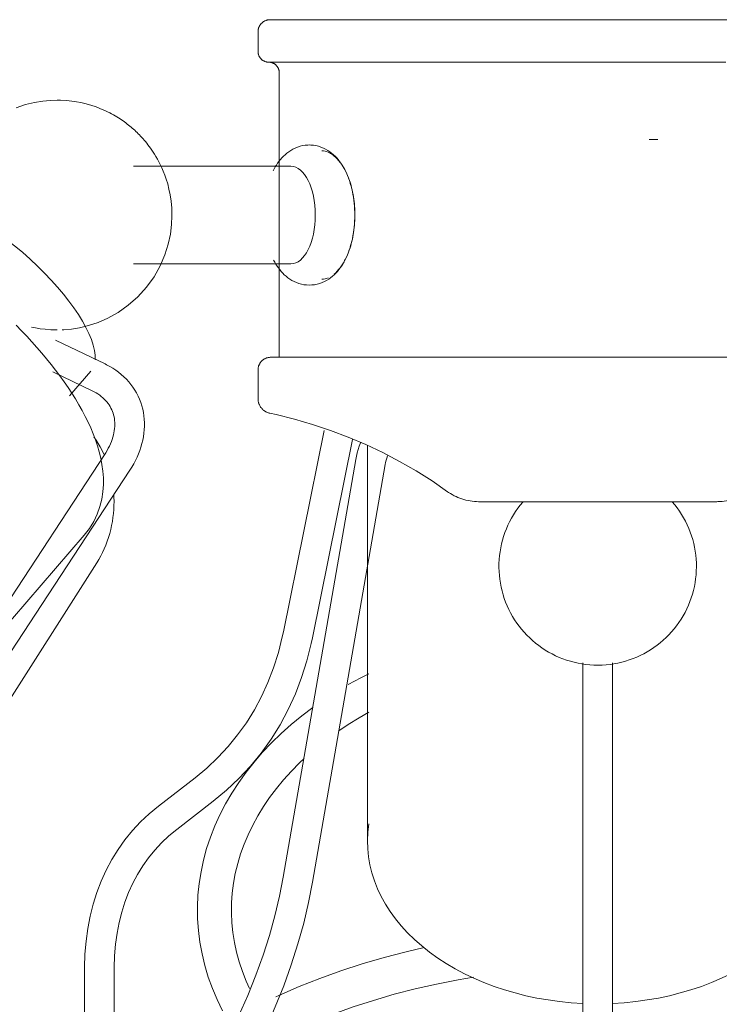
# Model space of a CAD drawing. Header units: millimetres. Extents: x 5734 to 11786, y -2931 to 7544.
# Tile 16 of 41: x 6540 to 6606, y 1591 to 1684. Entities that reach past the tile are written whole.
import ezdxf

# ---------------------------------------------------------------- set-up
doc = ezdxf.new("R2010")
doc.units = ezdxf.units.MM
doc.layers.add('E-LITE-EQPM', color=7, linetype='Continuous', lineweight=20)

# ---------------------------------------------------------------- blocks, each defined once
blk = doc.blocks.new('33710-13 - 33710-13 ALOHA Brown ceiling fan with light-522279-Alzado_PDF')
at = {"layer": 'E-LITE-EQPM'}
for p, q in [((6562.109, 1682.755), (6562.109, 1680.887)), ((6564.109, 1678.887), (6564.109, 1652.087)), ((6565.205, 1670.087), (6550.364, 1670.087)), ((6550.364, 1660.887), (6565.205, 1660.887)), ((6547.701, 1651.462), (6543.036, 1653.693)), ((6562.109, 1650.893), (6562.109, 1648.195)), ((6542.783, 1650.711), (6546.492, 1648.936)), ((6544.341, 1648.456), (6546.349, 1650.775)), ((6568.342, 1645.204), (6564.497, 1626.219)), ((6567.242, 1625.663), (6571.021, 1644.328)), ((6572.419, 1643.797), (6572.419, 1606.528)), ((6547.697, 1642.989), (6521.882, 1603.651)), ((6571.326, 1642.46), (6564.49, 1603.123)), ((6567.249, 1602.644), (6574.085, 1641.981)), ((6524.222, 1602.115), (6550.038, 1641.452)), ((6510.519, 1594.642), (6545.745, 1635.317)), ((6520.097, 1590.603), (6546.914, 1632.731)), ((6592.709, 1623.319), (6592.709, 1591.355)), ((6595.509, 1591.355), (6595.509, 1623.298)), ((6556.178, 1612.484), (6552.734, 1609.817)), ((6554.449, 1607.603), (6557.892, 1610.27)), ((6545.767, 1594.502), (6545.767, 1577.245)), ((6548.567, 1577.245), (6548.567, 1594.502))]:
    blk.add_line(p, q, dxfattribs=at)
at = {"layer": 'E-LITE-EQPM', "flags": 128}
for points in [[(6562.109, 1682.755), (6562.11, 1682.8), (6562.113, 1682.845), (6562.117, 1682.891), (6562.124, 1682.935), (6562.132, 1682.98), (6562.142, 1683.024), (6562.153, 1683.068), (6562.167, 1683.111), (6562.182, 1683.154), (6562.198, 1683.196), (6562.217, 1683.237), (6562.237, 1683.278), (6562.259, 1683.318), (6562.282, 1683.356), (6562.307, 1683.394), (6562.333, 1683.431), (6562.361, 1683.467), (6562.39, 1683.502), (6562.421, 1683.535), (6562.453, 1683.567), (6562.486, 1683.598), (6562.52, 1683.628), (6562.555, 1683.656), (6562.592, 1683.683), (6562.63, 1683.708), (6562.668, 1683.732), (6562.708, 1683.754), (6562.748, 1683.774), (6562.789, 1683.793), (6562.831, 1683.81), (6562.874, 1683.826), (6562.917, 1683.84), (6562.96, 1683.852), (6563.005, 1683.862), (6563.049, 1683.871), (6563.094, 1683.878), (6563.139, 1683.883), (6563.184, 1683.886), (6563.229, 1683.887), (6563.241, 1683.887)], [(6594.109, 1683.887), (6592.875, 1683.887), (6591.642, 1683.887), (6590.414, 1683.887), (6589.191, 1683.887), (6587.977, 1683.887), (6586.772, 1683.887), (6585.579, 1683.887), (6584.399, 1683.887), (6583.235, 1683.887), (6582.089, 1683.887), (6580.961, 1683.887), (6579.855, 1683.887), (6578.772, 1683.887), (6577.713, 1683.887), (6576.68, 1683.887), (6575.675, 1683.887), (6574.7, 1683.887), (6573.755, 1683.887), (6572.844, 1683.887), (6571.966, 1683.887), (6571.124, 1683.887), (6570.318, 1683.887), (6569.551, 1683.887), (6568.823, 1683.887), (6568.135, 1683.887), (6567.489, 1683.887), (6566.885, 1683.887), (6566.325, 1683.887), (6565.81, 1683.887), (6565.339, 1683.887), (6564.915, 1683.887), (6564.537, 1683.887), (6564.207, 1683.887), (6563.925, 1683.887), (6563.691, 1683.887), (6563.505, 1683.887), (6563.369, 1683.887), (6563.281, 1683.887), (6563.243, 1683.887), (6563.241, 1683.887)], [(6563.241, 1683.887), (6563.266, 1683.887), (6563.34, 1683.887), (6563.463, 1683.887), (6563.636, 1683.887), (6563.857, 1683.887), (6564.126, 1683.887), (6564.444, 1683.887)], [(6606.436, 1683.887), (6605.294, 1683.887), (6604.135, 1683.887), (6602.959, 1683.887), (6601.77, 1683.887), (6600.568, 1683.887), (6599.356, 1683.887), (6598.135, 1683.887), (6596.908, 1683.887), (6595.676, 1683.887), (6594.442, 1683.887), (6594.109, 1683.887)], [(6563.109, 1679.887), (6563.069, 1679.888), (6563.029, 1679.891), (6562.989, 1679.895), (6562.95, 1679.9), (6562.91, 1679.907), (6562.871, 1679.916), (6562.833, 1679.926), (6562.794, 1679.938), (6562.757, 1679.952), (6562.72, 1679.966), (6562.683, 1679.983), (6562.647, 1680), (6562.612, 1680.02), (6562.578, 1680.04), (6562.544, 1680.062), (6562.512, 1680.085), (6562.48, 1680.11), (6562.45, 1680.136), (6562.42, 1680.163), (6562.392, 1680.191), (6562.364, 1680.22), (6562.338, 1680.25), (6562.313, 1680.282), (6562.29, 1680.314), (6562.268, 1680.347), (6562.247, 1680.381), (6562.227, 1680.416), (6562.209, 1680.452), (6562.192, 1680.488), (6562.177, 1680.525), (6562.163, 1680.563), (6562.151, 1680.601), (6562.14, 1680.639), (6562.131, 1680.678), (6562.124, 1680.717), (6562.118, 1680.757), (6562.113, 1680.797), (6562.11, 1680.837), (6562.109, 1680.877), (6562.109, 1680.887)], [(6564.411, 1679.887), (6564.079, 1679.887), (6563.795, 1679.887), (6563.56, 1679.887), (6563.374, 1679.887), (6563.237, 1679.887), (6563.149, 1679.887), (6563.111, 1679.887), (6563.109, 1679.887)], [(6563.109, 1679.887), (6563.134, 1679.887), (6563.208, 1679.887), (6563.332, 1679.887), (6563.505, 1679.887), (6563.727, 1679.887), (6563.998, 1679.887), (6564.316, 1679.887), (6564.683, 1679.887), (6565.096, 1679.887), (6565.556, 1679.887), (6566.062, 1679.887), (6566.612, 1679.887), (6567.207, 1679.887), (6567.844, 1679.887), (6568.524, 1679.887), (6569.244, 1679.887), (6570.004, 1679.887), (6570.803, 1679.887), (6571.639, 1679.887), (6572.511, 1679.887), (6573.418, 1679.887), (6574.357, 1679.887), (6575.329, 1679.887), (6576.33, 1679.887), (6577.36, 1679.887), (6578.416, 1679.887), (6579.498, 1679.887), (6580.603, 1679.887), (6581.73, 1679.887), (6582.876, 1679.887), (6584.04, 1679.887), (6585.221, 1679.887), (6586.416, 1679.887), (6587.623, 1679.887), (6588.84, 1679.887), (6590.066, 1679.887), (6591.298, 1679.887), (6592.535, 1679.887), (6593.774, 1679.887), (6594.109, 1679.887)], [(6564.109, 1678.887), (6564.108, 1678.927), (6564.106, 1678.967), (6564.102, 1679.007), (6564.096, 1679.047), (6564.089, 1679.086), (6564.08, 1679.125), (6564.07, 1679.164), (6564.058, 1679.202), (6564.045, 1679.24), (6564.03, 1679.277), (6564.014, 1679.313), (6563.996, 1679.349), (6563.977, 1679.384), (6563.956, 1679.419), (6563.934, 1679.452), (6563.911, 1679.485), (6563.887, 1679.516), (6563.861, 1679.547), (6563.834, 1679.576), (6563.806, 1679.605), (6563.777, 1679.632), (6563.746, 1679.658), (6563.715, 1679.683), (6563.683, 1679.707), (6563.649, 1679.729), (6563.615, 1679.75), (6563.58, 1679.769), (6563.545, 1679.787), (6563.508, 1679.804), (6563.471, 1679.819), (6563.434, 1679.833), (6563.396, 1679.845), (6563.357, 1679.856), (6563.318, 1679.865), (6563.279, 1679.873), (6563.239, 1679.879), (6563.2, 1679.883), (6563.16, 1679.886), (6563.12, 1679.887), (6563.109, 1679.887)], [(6594.109, 1679.887), (6595.349, 1679.887), (6596.586, 1679.887), (6597.82, 1679.887), (6599.048, 1679.887), (6600.268, 1679.887), (6601.478, 1679.887), (6602.676, 1679.887), (6603.861, 1679.887), (6605.03, 1679.887), (6606.181, 1679.887)], [(6543.18, 1676.31), (6542.537, 1676.291), (6541.83, 1676.225), (6541.057, 1676.099), (6540.219, 1675.897), (6539.324, 1675.599)], [(6543.643, 1654.679), (6543.823, 1654.684), (6544.53, 1654.75), (6545.304, 1654.875), (6546.141, 1655.078), (6547.037, 1655.375), (6547.975, 1655.785), (6548.934, 1656.321), (6549.883, 1656.99), (6550.785, 1657.787), (6551.605, 1658.694), (6552.312, 1659.68), (6552.89, 1660.708), (6553.334, 1661.741), (6553.65, 1662.746), (6553.854, 1663.699), (6553.965, 1664.585), (6554.002, 1665.397), (6553.983, 1666.134), (6553.923, 1666.799), (6553.833, 1667.397), (6553.722, 1667.935), (6553.598, 1668.42), (6553.465, 1668.857), (6553.327, 1669.252), (6553.187, 1669.61), (6553.046, 1669.936), (6552.906, 1670.235), (6552.767, 1670.509), (6552.631, 1670.761), (6552.497, 1670.995), (6552.365, 1671.211), (6552.236, 1671.413), (6552.109, 1671.603), (6551.985, 1671.78), (6551.863, 1671.948), (6551.743, 1672.106), (6551.624, 1672.257), (6551.508, 1672.4), (6551.392, 1672.536), (6551.278, 1672.667), (6551.165, 1672.793), (6551.052, 1672.915), (6550.94, 1673.032), (6550.828, 1673.145), (6550.715, 1673.256), (6550.603, 1673.363), (6550.49, 1673.469), (6550.376, 1673.571), (6550.261, 1673.672), (6550.144, 1673.772), (6550.026, 1673.87), (6549.906, 1673.967), (6549.783, 1674.062), (6549.657, 1674.158), (6549.529, 1674.252), (6549.396, 1674.347), (6549.26, 1674.441), (6549.118, 1674.535), (6548.972, 1674.63), (6548.82, 1674.724), (6548.661, 1674.82), (6548.494, 1674.915), (6548.32, 1675.012), (6548.136, 1675.109), (6547.941, 1675.206), (6547.735, 1675.305), (6547.515, 1675.404), (6547.281, 1675.503), (6547.029, 1675.602), (6546.758, 1675.701), (6546.465, 1675.799), (6546.148, 1675.895), (6545.802, 1675.987), (6545.425, 1676.075), (6545.011, 1676.154), (6544.556, 1676.222), (6544.055, 1676.274), (6543.502, 1676.305), (6543.18, 1676.31)], [(6563.531, 1669.652), (6563.628, 1669.838), (6563.732, 1670.019), (6563.842, 1670.198), (6563.958, 1670.372), (6564.082, 1670.542), (6564.214, 1670.707), (6564.354, 1670.868), (6564.503, 1671.024), (6564.661, 1671.173), (6564.829, 1671.316), (6565.008, 1671.452), (6565.198, 1671.578), (6565.399, 1671.694), (6565.61, 1671.798), (6565.833, 1671.889), (6566.065, 1671.965), (6566.305, 1672.023), (6566.551, 1672.064), (6566.802, 1672.084), (6566.937, 1672.087)], [(6566.937, 1658.887), (6567.189, 1658.897), (6567.438, 1658.927), (6567.682, 1658.976), (6567.918, 1659.043), (6568.146, 1659.126), (6568.363, 1659.223), (6568.57, 1659.333), (6568.766, 1659.454), (6568.951, 1659.584), (6569.125, 1659.723), (6569.288, 1659.869), (6569.442, 1660.022), (6569.587, 1660.18), (6569.723, 1660.343), (6569.851, 1660.511), (6569.971, 1660.683), (6570.085, 1660.859), (6570.192, 1661.039), (6570.292, 1661.222), (6570.387, 1661.409), (6570.475, 1661.599), (6570.559, 1661.793), (6570.636, 1661.989), (6570.709, 1662.188), (6570.777, 1662.391), (6570.84, 1662.596), (6570.898, 1662.803), (6570.952, 1663.013), (6571, 1663.225), (6571.044, 1663.439), (6571.084, 1663.655), (6571.119, 1663.873), (6571.149, 1664.092), (6571.175, 1664.312), (6571.197, 1664.534), (6571.214, 1664.756), (6571.226, 1664.979), (6571.234, 1665.203), (6571.237, 1665.427), (6571.236, 1665.651), (6571.231, 1665.875), (6571.221, 1666.098), (6571.206, 1666.321), (6571.187, 1666.543), (6571.164, 1666.764), (6571.136, 1666.984), (6571.103, 1667.203), (6571.066, 1667.42), (6571.025, 1667.635), (6570.978, 1667.848), (6570.928, 1668.059), (6570.872, 1668.268), (6570.812, 1668.474), (6570.747, 1668.678), (6570.676, 1668.879), (6570.601, 1669.077), (6570.521, 1669.272), (6570.435, 1669.464), (6570.344, 1669.652), (6570.247, 1669.838), (6570.143, 1670.019), (6570.033, 1670.198), (6569.917, 1670.372), (6569.793, 1670.542), (6569.661, 1670.707), (6569.521, 1670.868), (6569.372, 1671.024), (6569.214, 1671.173), (6569.046, 1671.316), (6568.867, 1671.452), (6568.677, 1671.578), (6568.476, 1671.694), (6568.265, 1671.798), (6568.042, 1671.889), (6567.81, 1671.965), (6567.57, 1672.023), (6567.324, 1672.064), (6567.073, 1672.084), (6566.937, 1672.087)], [(6545.745, 1635.317), (6546.234, 1635.95), (6546.644, 1636.626), (6546.971, 1637.325), (6547.218, 1638.033), (6547.389, 1638.735), (6547.493, 1639.424), (6547.54, 1640.094), (6547.537, 1640.745), (6547.491, 1641.376), (6547.41, 1641.99), (6547.296, 1642.588), (6547.155, 1643.173), (6546.988, 1643.747), (6546.798, 1644.313), (6546.586, 1644.873), (6546.354, 1645.427), (6546.102, 1645.978), (6545.831, 1646.525), (6545.541, 1647.071), (6545.234, 1647.616), (6544.909, 1648.16), (6544.567, 1648.703), (6544.209, 1649.245), (6543.835, 1649.787), (6543.445, 1650.328), (6543.04, 1650.868), (6542.621, 1651.407), (6542.187, 1651.945), (6541.74, 1652.48), (6541.279, 1653.014), (6540.806, 1653.544), (6540.32, 1654.072), (6539.823, 1654.595), (6539.316, 1655.114)], [(6566.937, 1658.887), (6566.686, 1658.897), (6566.437, 1658.927), (6566.193, 1658.976), (6565.957, 1659.043), (6565.729, 1659.126), (6565.512, 1659.223), (6565.305, 1659.333), (6565.109, 1659.454), (6564.924, 1659.584), (6564.75, 1659.723), (6564.587, 1659.869), (6564.433, 1660.022), (6564.288, 1660.18), (6564.152, 1660.343), (6564.024, 1660.511), (6563.904, 1660.683), (6563.79, 1660.859), (6563.683, 1661.039), (6563.583, 1661.222)], [(6543.18, 1654.665), (6542.597, 1654.681), (6542.069, 1654.722), (6541.59, 1654.783), (6541.155, 1654.856), (6540.758, 1654.94)], [(6562.109, 1650.893), (6562.11, 1650.94), (6562.113, 1650.988), (6562.118, 1651.036), (6562.124, 1651.083), (6562.133, 1651.13), (6562.143, 1651.177), (6562.156, 1651.223), (6562.17, 1651.269), (6562.186, 1651.314), (6562.203, 1651.358), (6562.223, 1651.402), (6562.244, 1651.444), (6562.267, 1651.486), (6562.292, 1651.527), (6562.318, 1651.567), (6562.345, 1651.606), (6562.375, 1651.644), (6562.406, 1651.68), (6562.438, 1651.716), (6562.471, 1651.75), (6562.506, 1651.782), (6562.543, 1651.814), (6562.58, 1651.843), (6562.619, 1651.871), (6562.658, 1651.898), (6562.699, 1651.923), (6562.741, 1651.946), (6562.783, 1651.968), (6562.827, 1651.988), (6562.871, 1652.006), (6562.916, 1652.023), (6562.961, 1652.037), (6563.007, 1652.05), (6563.054, 1652.061), (6563.101, 1652.07), (6563.148, 1652.077), (6563.195, 1652.082), (6563.243, 1652.086), (6563.291, 1652.087), (6563.304, 1652.087)], [(6594.109, 1652.087), (6592.877, 1652.087), (6591.647, 1652.087), (6590.421, 1652.087), (6589.201, 1652.087), (6587.989, 1652.087), (6586.787, 1652.087), (6585.596, 1652.087), (6584.419, 1652.087), (6583.257, 1652.087), (6582.113, 1652.087), (6580.988, 1652.087), (6579.884, 1652.087), (6578.803, 1652.087), (6577.746, 1652.087), (6576.715, 1652.087), (6575.712, 1652.087), (6574.739, 1652.087), (6573.797, 1652.087), (6572.887, 1652.087), (6572.011, 1652.087), (6571.17, 1652.087), (6570.366, 1652.087), (6569.6, 1652.087), (6568.874, 1652.087), (6568.187, 1652.087), (6567.542, 1652.087), (6566.94, 1652.087), (6566.381, 1652.087), (6565.867, 1652.087), (6565.397, 1652.087), (6564.974, 1652.087), (6564.597, 1652.087), (6564.267, 1652.087), (6563.986, 1652.087), (6563.752, 1652.087), (6563.567, 1652.087), (6563.431, 1652.087), (6563.343, 1652.087), (6563.306, 1652.087), (6563.304, 1652.087)], [(6563.304, 1652.087), (6563.328, 1652.087), (6563.402, 1652.087), (6563.525, 1652.087), (6563.697, 1652.087), (6563.918, 1652.087), (6564.187, 1652.087), (6564.503, 1652.087), (6564.868, 1652.087)], [(6606.411, 1652.087), (6605.272, 1652.087), (6604.114, 1652.087), (6602.941, 1652.087), (6601.754, 1652.087), (6600.555, 1652.087), (6599.345, 1652.087), (6598.127, 1652.087), (6596.902, 1652.087), (6595.673, 1652.087), (6594.442, 1652.087), (6594.109, 1652.087)], [(6550.038, 1641.452), (6550.226, 1641.751), (6550.401, 1642.053), (6550.564, 1642.361), (6550.714, 1642.673), (6550.85, 1642.988), (6550.972, 1643.307), (6551.08, 1643.629), (6551.174, 1643.953), (6551.253, 1644.279), (6551.317, 1644.607), (6551.365, 1644.936), (6551.397, 1645.266), (6551.414, 1645.595), (6551.414, 1645.924), (6551.397, 1646.251), (6551.364, 1646.576), (6551.315, 1646.898), (6551.248, 1647.216), (6551.165, 1647.53), (6551.066, 1647.839), (6550.949, 1648.141), (6550.817, 1648.437), (6550.669, 1648.726), (6550.506, 1649.006), (6550.327, 1649.277), (6550.134, 1649.538), (6549.927, 1649.79), (6549.707, 1650.031), (6549.474, 1650.261), (6549.229, 1650.479), (6548.973, 1650.686), (6548.706, 1650.88), (6548.429, 1651.063), (6548.142, 1651.233), (6547.846, 1651.391), (6547.701, 1651.462)], [(6546.492, 1648.936), (6546.681, 1648.841), (6546.861, 1648.74), (6547.032, 1648.632), (6547.194, 1648.52), (6547.348, 1648.402), (6547.492, 1648.279), (6547.628, 1648.152), (6547.754, 1648.02), (6547.872, 1647.884), (6547.981, 1647.744), (6548.081, 1647.6), (6548.173, 1647.452), (6548.256, 1647.3), (6548.33, 1647.144), (6548.396, 1646.985), (6548.454, 1646.821), (6548.503, 1646.654), (6548.543, 1646.482), (6548.575, 1646.307), (6548.598, 1646.127), (6548.611, 1645.944), (6548.616, 1645.757), (6548.611, 1645.566), (6548.596, 1645.372), (6548.572, 1645.174), (6548.537, 1644.973), (6548.493, 1644.77), (6548.438, 1644.564), (6548.373, 1644.356), (6548.297, 1644.147), (6548.211, 1643.936), (6548.114, 1643.724), (6548.007, 1643.513), (6547.89, 1643.301), (6547.762, 1643.09), (6547.697, 1642.989)], [(6563.221, 1646.822), (6563.166, 1646.835), (6563.112, 1646.85), (6563.059, 1646.867), (6563.006, 1646.886), (6562.954, 1646.908), (6562.903, 1646.931), (6562.853, 1646.956), (6562.804, 1646.984), (6562.756, 1647.013), (6562.71, 1647.044), (6562.664, 1647.077), (6562.62, 1647.112), (6562.578, 1647.148), (6562.536, 1647.187), (6562.497, 1647.227), (6562.459, 1647.268), (6562.423, 1647.311), (6562.388, 1647.355), (6562.356, 1647.401), (6562.325, 1647.448), (6562.296, 1647.496), (6562.269, 1647.545), (6562.244, 1647.595), (6562.221, 1647.646), (6562.2, 1647.698), (6562.181, 1647.751), (6562.164, 1647.805), (6562.15, 1647.859), (6562.138, 1647.914), (6562.127, 1647.969), (6562.119, 1648.025), (6562.114, 1648.08), (6562.11, 1648.136), (6562.109, 1648.193), (6562.109, 1648.195)], [(6579.975, 1639.425), (6578.505, 1640.436), (6576.996, 1641.388), (6575.45, 1642.279), (6573.869, 1643.106), (6572.257, 1643.87), (6570.615, 1644.569), (6568.947, 1645.202), (6567.254, 1645.768), (6565.541, 1646.265), (6563.809, 1646.694), (6563.221, 1646.822)], [(6547.576, 1642.964), (6547.576, 1642.965), (6547.413, 1643.305), (6547.237, 1643.638), (6547.05, 1643.964), (6546.851, 1644.281), (6546.642, 1644.589)], [(6571.326, 1642.46), (6571.387, 1642.771), (6571.461, 1643.082), (6571.547, 1643.393), (6571.647, 1643.704), (6571.758, 1644.014)], [(6574.085, 1641.981), (6574.123, 1642.179), (6574.172, 1642.382), (6574.23, 1642.59), (6574.298, 1642.803)], [(6546.914, 1632.731), (6547.109, 1633.051), (6547.293, 1633.378), (6547.464, 1633.714), (6547.624, 1634.056), (6547.771, 1634.405), (6547.906, 1634.76), (6548.029, 1635.12), (6548.138, 1635.485), (6548.235, 1635.855), (6548.319, 1636.228), (6548.39, 1636.605), (6548.447, 1636.984), (6548.492, 1637.365), (6548.523, 1637.748), (6548.541, 1638.132), (6548.546, 1638.517), (6548.537, 1638.901), (6548.522, 1639.16)], [(6582.891, 1638.487), (6582.691, 1638.491), (6582.491, 1638.503), (6582.292, 1638.523), (6582.094, 1638.551), (6581.897, 1638.587), (6581.702, 1638.631), (6581.509, 1638.682), (6581.318, 1638.741), (6581.129, 1638.808), (6580.944, 1638.882), (6580.761, 1638.964), (6580.582, 1639.052), (6580.406, 1639.148), (6580.235, 1639.251), (6580.068, 1639.361), (6579.975, 1639.425)], [(6608.243, 1639.425), (6608.078, 1639.312), (6607.909, 1639.205), (6607.735, 1639.106), (6607.558, 1639.013), (6607.377, 1638.927), (6607.193, 1638.849), (6607.007, 1638.778), (6606.817, 1638.714), (6606.625, 1638.659), (6606.431, 1638.611), (6606.235, 1638.57), (6606.037, 1638.538), (6605.839, 1638.514), (6605.64, 1638.497), (6605.44, 1638.489), (6605.327, 1638.487)], [(6588.15, 1638.487), (6587.775, 1638.487), (6587.41, 1638.487), (6587.055, 1638.487), (6586.712, 1638.487), (6586.381, 1638.487), (6586.062, 1638.487), (6585.755, 1638.487), (6585.463, 1638.487), (6585.184, 1638.487), (6584.919, 1638.487), (6584.669, 1638.487), (6584.434, 1638.487), (6584.215, 1638.487), (6584.012, 1638.487), (6583.824, 1638.487), (6583.653, 1638.487), (6583.499, 1638.487), (6583.362, 1638.487), (6583.242, 1638.487), (6583.139, 1638.487), (6583.054, 1638.487), (6582.987, 1638.487), (6582.937, 1638.487), (6582.905, 1638.487), (6582.891, 1638.487), (6582.891, 1638.487)], [(6582.891, 1638.487), (6582.9, 1638.487), (6582.927, 1638.487), (6582.972, 1638.487), (6583.034, 1638.487), (6583.114, 1638.487), (6583.212, 1638.487), (6583.328, 1638.487), (6583.46, 1638.487), (6583.61, 1638.487), (6583.776, 1638.487), (6583.959, 1638.487), (6584.159, 1638.487), (6584.374, 1638.487), (6584.604, 1638.487), (6584.85, 1638.487), (6585.111, 1638.487), (6585.386, 1638.487), (6585.675, 1638.487), (6585.978, 1638.487), (6586.293, 1638.487), (6586.621, 1638.487), (6586.961, 1638.487), (6587.313, 1638.487), (6587.675, 1638.487), (6588.048, 1638.487), (6588.43, 1638.487), (6588.822, 1638.487), (6589.221, 1638.487), (6589.629, 1638.487), (6590.044, 1638.487), (6590.465, 1638.487), (6590.893, 1638.487), (6591.325, 1638.487), (6591.762, 1638.487), (6592.202, 1638.487), (6592.646, 1638.487), (6593.092, 1638.487), (6593.539, 1638.487), (6593.988, 1638.487), (6594.109, 1638.487)], [(6594.109, 1623.087), (6593.737, 1623.095), (6593.366, 1623.117), (6592.996, 1623.154), (6592.627, 1623.206), (6592.261, 1623.273), (6591.898, 1623.354), (6591.538, 1623.45), (6591.183, 1623.56), (6590.832, 1623.684), (6590.487, 1623.822), (6590.147, 1623.973), (6589.814, 1624.139), (6589.487, 1624.317), (6589.168, 1624.508), (6588.857, 1624.712), (6588.554, 1624.928), (6588.26, 1625.156), (6587.976, 1625.396), (6587.701, 1625.647), (6587.436, 1625.909), (6587.182, 1626.181), (6586.94, 1626.463), (6586.708, 1626.754), (6586.489, 1627.054), (6586.282, 1627.363), (6586.087, 1627.68), (6585.905, 1628.005), (6585.736, 1628.337), (6585.581, 1628.675), (6585.439, 1629.019), (6585.312, 1629.368), (6585.198, 1629.722), (6585.098, 1630.081), (6585.013, 1630.443), (6584.943, 1630.808), (6584.887, 1631.176), (6584.846, 1631.546), (6584.819, 1631.917), (6584.808, 1632.289), (6584.811, 1632.661), (6584.829, 1633.032), (6584.863, 1633.403), (6584.911, 1633.772), (6584.973, 1634.139), (6585.05, 1634.503), (6585.142, 1634.863), (6585.248, 1635.22), (6585.369, 1635.572), (6585.503, 1635.919), (6585.651, 1636.26), (6585.812, 1636.595), (6585.987, 1636.924), (6586.175, 1637.245), (6586.376, 1637.558), (6586.589, 1637.863), (6586.813, 1638.16), (6587.05, 1638.447), (6587.085, 1638.487)], [(6594.109, 1638.487), (6594.558, 1638.487), (6595.006, 1638.487), (6595.452, 1638.487), (6595.896, 1638.487), (6596.338, 1638.487), (6596.776, 1638.487), (6597.209, 1638.487), (6597.638, 1638.487), (6598.061, 1638.487), (6598.478, 1638.487), (6598.887, 1638.487), (6599.289, 1638.487), (6599.683, 1638.487), (6600.068, 1638.487), (6600.443, 1638.487), (6600.809, 1638.487), (6601.163, 1638.487), (6601.506, 1638.487), (6601.838, 1638.487), (6602.156, 1638.487), (6602.463, 1638.487), (6602.755, 1638.487), (6603.034, 1638.487), (6603.299, 1638.487), (6603.549, 1638.487), (6603.784, 1638.487), (6604.003, 1638.487), (6604.207, 1638.487), (6604.394, 1638.487), (6604.565, 1638.487), (6604.719, 1638.487), (6604.856, 1638.487), (6604.976, 1638.487), (6605.079, 1638.487), (6605.164, 1638.487), (6605.231, 1638.487), (6605.281, 1638.487), (6605.313, 1638.487), (6605.327, 1638.487), (6605.327, 1638.487)], [(6601.133, 1638.487), (6601.371, 1638.202), (6601.598, 1637.907), (6601.813, 1637.603), (6602.015, 1637.29), (6602.205, 1636.97), (6602.381, 1636.643), (6602.545, 1636.309), (6602.695, 1635.968), (6602.831, 1635.622), (6602.953, 1635.271), (6603.061, 1634.915), (6603.155, 1634.555), (6603.235, 1634.191), (6603.299, 1633.825), (6603.35, 1633.456), (6603.385, 1633.086), (6603.405, 1632.714), (6603.411, 1632.342), (6603.401, 1631.97), (6603.377, 1631.599), (6603.338, 1631.229), (6603.284, 1630.861), (6603.216, 1630.495), (6603.133, 1630.133), (6603.036, 1629.774), (6602.924, 1629.419), (6602.798, 1629.069), (6602.658, 1628.724), (6602.505, 1628.385), (6602.338, 1628.052), (6602.158, 1627.727), (6601.965, 1627.409), (6601.76, 1627.098), (6601.542, 1626.797), (6601.312, 1626.504), (6601.071, 1626.221), (6600.819, 1625.947), (6600.556, 1625.684), (6600.283, 1625.431), (6599.999, 1625.19), (6599.707, 1624.96), (6599.405, 1624.742), (6599.095, 1624.537), (6598.777, 1624.344), (6598.452, 1624.163), (6598.119, 1623.996), (6597.781, 1623.843), (6597.436, 1623.703), (6597.086, 1623.577), (6596.731, 1623.465), (6596.372, 1623.367), (6596.009, 1623.284), (6595.644, 1623.215), (6595.276, 1623.161), (6594.906, 1623.122), (6594.534, 1623.097), (6594.163, 1623.088), (6594.109, 1623.087)], [(6605.327, 1638.487), (6605.318, 1638.487), (6605.291, 1638.487), (6605.247, 1638.487), (6605.184, 1638.487), (6605.104, 1638.487), (6605.006, 1638.487), (6604.89, 1638.487), (6604.758, 1638.487), (6604.608, 1638.487), (6604.442, 1638.487), (6604.259, 1638.487), (6604.06, 1638.487), (6603.844, 1638.487), (6603.614, 1638.487), (6603.368, 1638.487), (6603.107, 1638.487), (6602.832, 1638.487), (6602.543, 1638.487), (6602.24, 1638.487), (6601.925, 1638.487), (6601.597, 1638.487), (6601.257, 1638.487), (6600.905, 1638.487), (6600.543, 1638.487), (6600.17, 1638.487), (6600, 1638.487)], [(6556.178, 1612.484), (6557.286, 1613.4), (6558.325, 1614.377), (6559.293, 1615.415), (6560.191, 1616.512), (6561.016, 1617.667), (6561.768, 1618.879), (6562.446, 1620.146), (6563.049, 1621.468), (6563.576, 1622.842), (6564.025, 1624.267), (6564.396, 1625.741), (6564.497, 1626.219)], [(6557.892, 1610.27), (6559.138, 1611.3), (6560.309, 1612.401), (6561.402, 1613.572), (6562.415, 1614.811), (6563.346, 1616.114), (6564.194, 1617.48), (6564.956, 1618.904), (6565.632, 1620.385), (6566.22, 1621.92), (6566.719, 1623.504), (6567.13, 1625.136), (6567.242, 1625.663)], [(6572.538, 1622.276), (6571.801, 1621.904), (6570.612, 1621.251)], [(6567.266, 1619.091), (6566.232, 1618.307), (6565.241, 1617.493), (6564.294, 1616.65), (6563.394, 1615.778), (6562.542, 1614.88), (6561.74, 1613.956), (6560.989, 1613.008), (6560.29, 1612.037), (6559.645, 1611.045), (6559.055, 1610.032), (6558.521, 1609.001), (6558.045, 1607.954), (6557.628, 1606.891), (6557.271, 1605.816), (6556.974, 1604.729), (6556.738, 1603.633), (6556.565, 1602.529), (6556.454, 1601.421), (6556.405, 1600.31), (6556.42, 1599.199), (6556.497, 1598.089), (6556.637, 1596.982), (6556.839, 1595.882), (6557.103, 1594.79), (6557.428, 1593.708), (6557.813, 1592.638), (6558.257, 1591.582), (6558.76, 1590.542)], [(6569.711, 1616.901), (6570.591, 1617.493), (6571.626, 1618.137), (6572.538, 1618.661)], [(6561.296, 1592.646), (6560.992, 1593.314), (6560.637, 1594.219), (6560.334, 1595.132), (6560.083, 1596.05), (6559.884, 1596.973), (6559.739, 1597.9), (6559.646, 1598.829), (6559.605, 1599.759), (6559.617, 1600.69), (6559.682, 1601.619), (6559.799, 1602.548), (6559.969, 1603.473), (6560.192, 1604.394), (6560.467, 1605.309), (6560.794, 1606.219), (6561.173, 1607.12), (6561.605, 1608.013), (6562.087, 1608.895), (6562.621, 1609.765), (6563.205, 1610.622), (6563.839, 1611.464), (6564.523, 1612.29), (6565.254, 1613.098), (6566.032, 1613.887), (6566.467, 1614.292)], [(6552.734, 1609.817), (6551.865, 1609.099), (6551.048, 1608.33), (6550.284, 1607.512), (6549.577, 1606.647), (6548.926, 1605.737), (6548.335, 1604.783), (6547.803, 1603.789), (6547.332, 1602.756), (6546.922, 1601.687), (6546.574, 1600.584), (6546.288, 1599.449), (6546.065, 1598.284), (6545.904, 1597.092), (6545.805, 1595.875), (6545.767, 1594.634), (6545.767, 1594.502)], [(6554.449, 1607.603), (6553.717, 1606.999), (6553.031, 1606.354), (6552.393, 1605.669), (6551.801, 1604.945), (6551.256, 1604.184), (6550.76, 1603.384), (6550.312, 1602.547), (6549.914, 1601.674), (6549.566, 1600.765), (6549.268, 1599.821), (6549.022, 1598.844), (6548.828, 1597.833), (6548.688, 1596.792), (6548.6, 1595.72), (6548.567, 1594.62), (6548.567, 1594.502)], [(6564.49, 1603.123), (6564.137, 1601.314), (6563.702, 1599.482), (6563.185, 1597.629), (6562.587, 1595.759), (6561.909, 1593.874), (6561.152, 1591.979), (6560.317, 1590.076), (6559.405, 1588.169), (6558.418, 1586.26), (6557.357, 1584.354), (6556.224, 1582.452), (6555.85, 1581.851)], [(6567.249, 1602.644), (6566.873, 1600.722), (6566.413, 1598.782), (6565.867, 1596.826), (6565.238, 1594.858), (6564.527, 1592.881), (6563.735, 1590.897), (6562.862, 1588.909), (6561.912, 1586.921), (6560.885, 1584.936), (6559.783, 1582.956), (6558.608, 1580.984), (6558.22, 1580.361)], [(6577.772, 1596.478), (6576.081, 1596.094), (6573.993, 1595.554), (6571.936, 1594.955), (6569.913, 1594.298), (6567.927, 1593.583), (6565.982, 1592.812), (6564.081, 1591.987), (6563.795, 1591.851)], [(6564.315, 1588.114), (6565.565, 1588.707), (6567.358, 1589.485), (6569.195, 1590.214), (6571.074, 1590.89), (6572.99, 1591.513), (6574.942, 1592.082), (6576.925, 1592.595), (6578.937, 1593.052), (6580.974, 1593.452), (6582.411, 1593.691)], [(6592.709, 1565.971), (6592.709, 1568.385), (6592.709, 1570.777), (6592.709, 1573.144), (6592.709, 1575.482), (6592.709, 1577.787), (6592.709, 1580.055), (6592.709, 1582.283), (6592.709, 1584.467), (6592.709, 1586.604), (6592.709, 1588.69), (6592.709, 1590.722), (6592.709, 1591.355)], [(6595.509, 1591.355), (6595.509, 1589.341), (6595.509, 1587.271), (6595.509, 1585.15), (6595.509, 1582.981), (6595.509, 1580.766), (6595.509, 1578.511), (6595.509, 1576.217), (6595.509, 1573.889), (6595.509, 1571.531), (6595.509, 1569.146), (6595.509, 1566.738), (6595.509, 1565.971)]]:
    blk.add_lwpolyline(points, dxfattribs=at)
at = {"layer": 'E-LITE-EQPM'}
for centre, major_axis, ratio, start_param, end_param in [((6565.205, 1665.487), (0, 4.6), 0.5, 3.141593, 6.283185), ((6537.258, 1658.648), (-9.092, 7.874), 0.353553, 3.397931, 5.895589), ((6594.109, 1606.528), (21.69, 0), 0.707107, 3.036873, 4.647993), ((6594.109, 1606.528), (21.69, 0), 0.707107, 4.776785, 6.387905)]:
    blk.add_ellipse(centre, major_axis=major_axis, ratio=ratio, start_param=start_param, end_param=end_param, dxfattribs=at)
blk.add_open_spline([(6568.128, 1671.54), (6568.327, 1671.532), (6568.623, 1671.464), (6569.008, 1671.262), (6569.382, 1670.991), (6569.754, 1670.585), (6570.1, 1670.079), (6570.411, 1669.54), (6570.669, 1668.91), (6570.852, 1668.305), (6570.942, 1667.955), (6571.062, 1667.433), (6571.185, 1666.606), (6571.235, 1665.483), (6571.182, 1664.35), (6571.058, 1663.516), (6570.936, 1662.996), (6570.846, 1662.647), (6570.663, 1662.046), (6570.404, 1661.422), (6570.095, 1660.887), (6569.75, 1660.385), (6569.472, 1660.083), (6569.286, 1659.926)], degree=3, knots=[0, 0, 0, 0, 0.0625, 0.09375, 0.125, 0.1875, 0.21875, 0.25, 0.3125, 0.34375, 0.359375, 0.375, 0.4375, 0.5, 0.5625, 0.625, 0.640625, 0.65625, 0.6875, 0.75, 0.78125, 0.8125, 0.875, 0.875, 0.875, 0.875], dxfattribs=at)
blk.add_open_spline([(6568.718, 1659.57), (6568.524, 1659.488), (6568.327, 1659.444), (6568.128, 1659.435)], degree=3, dxfattribs=at)

msp = doc.modelspace()

# ---------------------------------------------------------------- linework, layer by layer
at = {"layer": 'E-LITE-EQPM'}
msp.add_line((6598.951, 1672.587), (6599.77, 1672.587), dxfattribs=at)

# ---------------------------------------------------------------- block references
msp.add_blockref('33710-13 - 33710-13 ALOHA Brown ceiling fan with light-522279-Alzado_PDF', (0, 0), dxfattribs=at)

doc.saveas('drawing.dxf')
